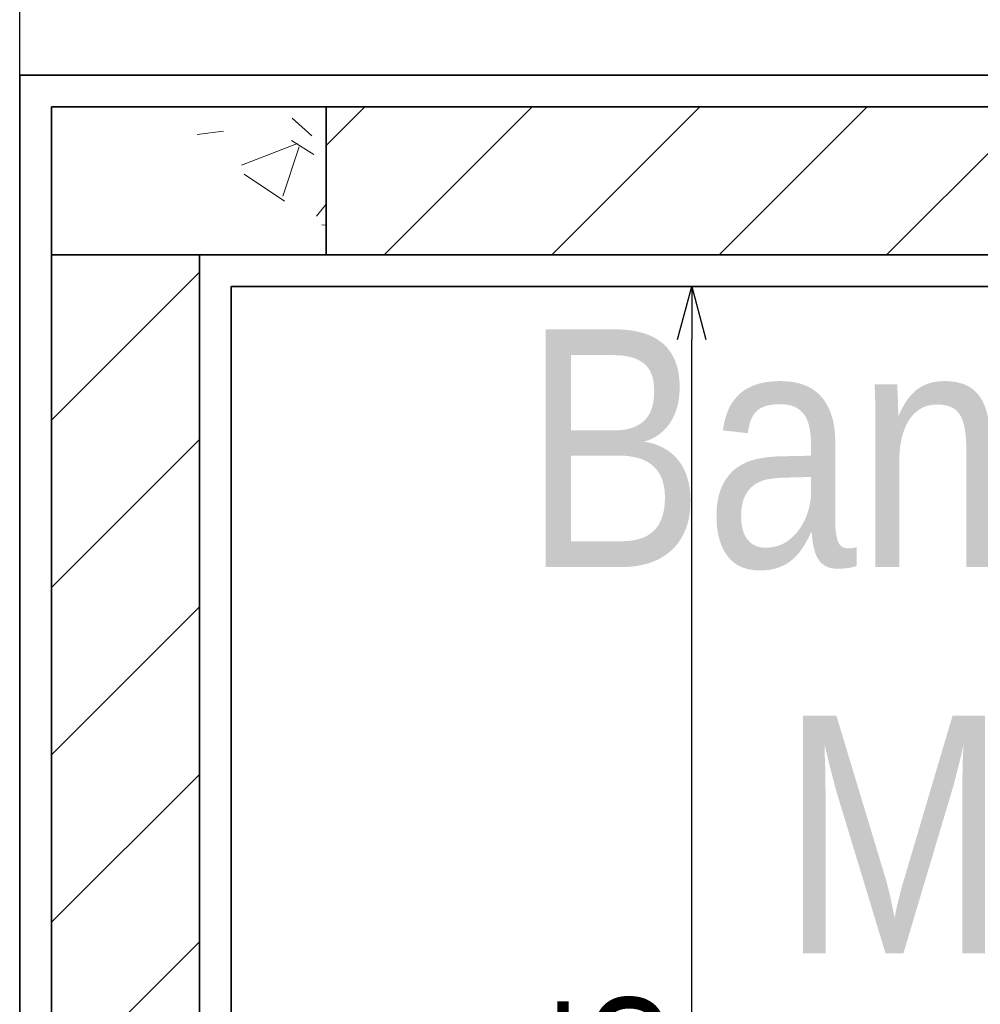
# Model space of a CAD drawing. Header units: millimetres. Extents: x -109 to 627, y -178 to 173.
# Tile 49 of 178: x -11.118 to -10.21, y 31.902 to 32.834. Entities that reach past the tile are written whole.
import ezdxf

# ---------------------------------------------------------------- set-up
doc = ezdxf.new("R2010")
doc.units = ezdxf.units.MM
for name, color, linetype, lineweight in [('ARQ - ALVENARIA - OSSO', 2, 'Continuous', 35), ('ARQ - PAREDES_HACHURA', 9, 'Continuous', 35), ('ARQ - PILAR', 4, 'Continuous', 15), ('ARQ -TEXTO_AMBIENTE', 2, 'Continuous', 5)]:
    doc.layers.add(name, color=color, linetype=linetype, lineweight=lineweight)
doc.styles.add('Arial Narrow', font='ARIALN.TTF', dxfattribs={"height": 0.225})
doc.styles.add('GULIM', font='Gulim.ttf')
doc.dimstyles.new('GULIM-100', dxfattribs={"dimtxt": 0.1, "dimasz": 0.05, "dimexe": 0.2, "dimexo": 0, "dimgap": 0.025, "dimtad": 1, "dimdec": 0, "dimlfac": 100, "dimzin": 12, "dimdsep": 46, "dimtxsty": 'GULIM', "dimblk": 'OPEN30', "dimcen": 0, "dimclrd": 152, "dimclre": 152, "dimclrt": 152, "dimaunit": 1, "dimadec": 0, "dimazin": 0, "dimtfac": 1.875, "dimtdec": 0, "dimtmove": 2, "dimatfit": 3, "dimldrblk": 'OPEN30', "dimfxl": 0, "dimtolj": 1, "dimtzin": 12, "dimlwd": -1, "dimarcsym": 0})
pattern_1 = [(45, (-17.26879, 35.45875), (-0.0791755, 0.0791755), [])]

# ---------------------------------------------------------------- blocks, each defined once
blk = doc.blocks.new('_Open30')
at = {"color": 0, "linetype": 'ByBlock', "lineweight": -2}
for p, q in [((-1, 0.268), (0, 0)), ((0, 0), (-1, -0.268)), ((0, 0), (-1, 0))]:
    blk.add_line(p, q, dxfattribs=at)
blk = doc.blocks.new('*D773')
at = {"color": 152, "lineweight": -2, "transparency": 16777216}
for p, q in [((-10.91807, 32.58157), (-10.28253, 32.58157)), ((-10.91807, 31.03197), (-10.28253, 31.03197))]:
    blk.add_line(p, q, dxfattribs=at)
at = {"color": 152, "transparency": 16777216}
blk.add_line((-10.48253, 31.08197), (-10.48253, 32.53157), dxfattribs=at)
at = {"layer": 'Defpoints', "color": 0, "transparency": 16777216}
for p in [(-10.91807, 32.58157), (-10.48253, 32.58157), (-10.91807, 31.03197)]:
    blk.add_point(p, dxfattribs=at)
at = {"color": 152, "transparency": 16777216, "xscale": 0.05, "yscale": 0.05, "zscale": 0.05}
for p, rotation in [((-10.48253, 32.58157), 90), ((-10.48253, 31.03197), 270)]:
    blk.add_blockref('_Open30', p, dxfattribs=dict(at, rotation=rotation))
at = {"color": 152, "transparency": 16777216, "insert": (-10.55893, 31.80677), "char_height": 0.1, "attachment_point": 5, "rotation": 90, "style": 'GULIM'}
blk.add_mtext('\\A1;155', dxfattribs=at)

msp = doc.modelspace()

# ---------------------------------------------------------------- hatches: boundary and pattern name
at = {"layer": 'ARQ - PAREDES_HACHURA'}
h = msp.add_hatch(dxfattribs=at)
h.set_pattern_fill('FP_6', color=256, scale=0.999741, style=0, pattern_type=2)
h.set_pattern_definition(pattern_1)
h.paths.add_polyline_path([(-8.37151, 32.61156), (-8.13879, 32.61156), (-8.13879, 32.75153), (-10.8281, 32.75153), (-10.8281, 32.61156), (-10.06912, 32.61156)], flags=0)
h = msp.add_hatch(dxfattribs=at)
h.set_pattern_fill('FP_6', color=256, scale=0.999741, style=0, pattern_type=2)
h.set_pattern_definition(pattern_1)
h.paths.add_polyline_path([(-10.94807, 29.25243), (-10.94807, 32.61157), (-11.08803, 32.61157), (-11.08803, 31.00198), (-11.03804, 31.00198), (-11.03804, 30.86202), (-11.08803, 30.86202), (-11.08803, 29.25243)], flags=0)
at = {"layer": 'ARQ - PILAR'}
h = msp.add_hatch(dxfattribs=at)
h.set_pattern_fill('FP_1', color=256, scale=0.999741, style=0, pattern_type=2)
h.set_pattern_definition([(50, (-17.2688, 35.45875), (0.54629, -0.047295), [0.056985, -0.628837]), (355, (-17.2688, 35.45875), (-0.1054, 0.57322), [0.04599, -0.50287]), (100.451, (-17.2228, 35.45476), (0.44084, 0.52557), [0.048987, -0.53386]), (46.184, (-17.2688, 35.6107), (0.81291, -0.12603), [0.08598, -0.94276]), (96.636, (-17.2008, 35.6007), (0.71181, 0.74206), [0.07298, -0.80079]), (351.184, (-17.2688, 35.6107), (0.71204, 0.74242), [0.06898, -0.753805]), (21, (-17.1928, 35.57273), (0.454867, -0.306212), [0.056985, -0.628837]), (326, (-17.1928, 35.5727), (0.185717, 0.55245), [0.04599, -0.50287]), (71.451, (-17.1548, 35.54773), (0.64037, 0.24595), [0.048987, -0.53386]), (37.5, (-17.26879, 35.45875), (0.0092036, 0.254051), [0.024994, -0.471878, 0.024994, -0.484874, -0.504869]), (37.5, (-17.26879, 35.45875), (0.0092036, 0.254051), [-1.00674, 0.024994, -0.479876]), (7.5, (-17.2688, 35.45875), (0.200409, 0.30066), [0.024994, -0.265931, 0.024994, -0.459881, -0.19195]), (7.5, (-17.2688, 35.45875), (0.200409, 0.30066), [-0.7758, 0.024994, -0.166957]), (327.5, (-17.43874, 35.45875), (0.4063776, -0.017073), [0.024994, -0.164957, 0.024994, -0.568853, -0.788796]), (327.5, (-17.43874, 35.45875), (0.4063776, -0.017073), [-0.784797, 0.024994, -0.763802]), (317.5, (-17.51472, 35.45875), (0.443884, 0.075988), [0.024994, -0.222942, 0.024994, -0.369904, -0.559855]), (317.5, (-17.51472, 35.45875), (0.443884, 0.075988), [-0.641834, 0.024994, -0.53486])])
h.paths.add_polyline_path([(-10.8281, 32.61156), (-10.8281, 32.75153), (-11.08803, 32.75153), (-11.08803, 32.61157), (-10.91792, 32.61156)], flags=0)

# ---------------------------------------------------------------- linework, layer by layer
at = {"color": 2, "linetype": 'Continuous'}
msp.add_lwpolyline([(-11.11802, 32.78152), (-11.11802, 33.45635), (-9.09355, 33.45635)], dxfattribs=at)
at = {"layer": 'ARQ - ALVENARIA - OSSO'}
for p, q in [((-11.11802, 32.78152), (-11.11802, 31.03197)), ((-8.16879, 32.78152), (-11.11802, 32.78152)), ((-11.08803, 31.03197), (-11.08803, 32.75153)), ((-11.08803, 32.75153), (-8.16879, 32.75153)), ((-10.8281, 32.75153), (-10.8281, 32.61156)), ((-10.94807, 32.61157), (-11.08803, 32.61157)), ((-10.94807, 32.61157), (-10.94807, 31.00198)), ((-8.13879, 32.61156), (-10.94807, 32.61156)), ((-10.91807, 32.58157), (-8.16879, 32.58157)), ((-10.91807, 31.03197), (-10.91807, 32.58157))]:
    msp.add_line(p, q, dxfattribs=at)
at = {"layer": 'ARQ - PILAR'}
for p, q in [((-10.8281, 32.75153), (-11.08803, 32.75153)), ((-11.08803, 32.75153), (-11.08803, 32.61156)), ((-10.8281, 32.61156), (-10.8281, 32.75153)), ((-11.08803, 32.61156), (-10.8281, 32.61156))]:
    msp.add_line(p, q, dxfattribs=at)

# ---------------------------------------------------------------- texts
at = {"layer": 'ARQ -TEXTO_AMBIENTE', "insert": (-9.81851, 32.54109), "char_height": 0.2249417, "width": 1.9751008, "attachment_point": 2, "line_spacing_factor": 0.974696, "style": 'Arial Narrow'}
msp.add_mtext('Banheiro PCD\\PMasculino', dxfattribs=at)

# ---------------------------------------------------------------- dimensions: what is measured, and where the dimension line sits
dim = msp.add_linear_dim(base=(-10.48253, 32.58157), p1=(-10.91807, 31.03197), p2=(-10.91807, 32.58157), angle=90, dimstyle='GULIM-100')
dim.commit()
dim.dimension.update_dxf_attribs({"geometry": '*D773', "text_midpoint": (-10.55893, 31.80677)})

doc.saveas('drawing.dxf')
